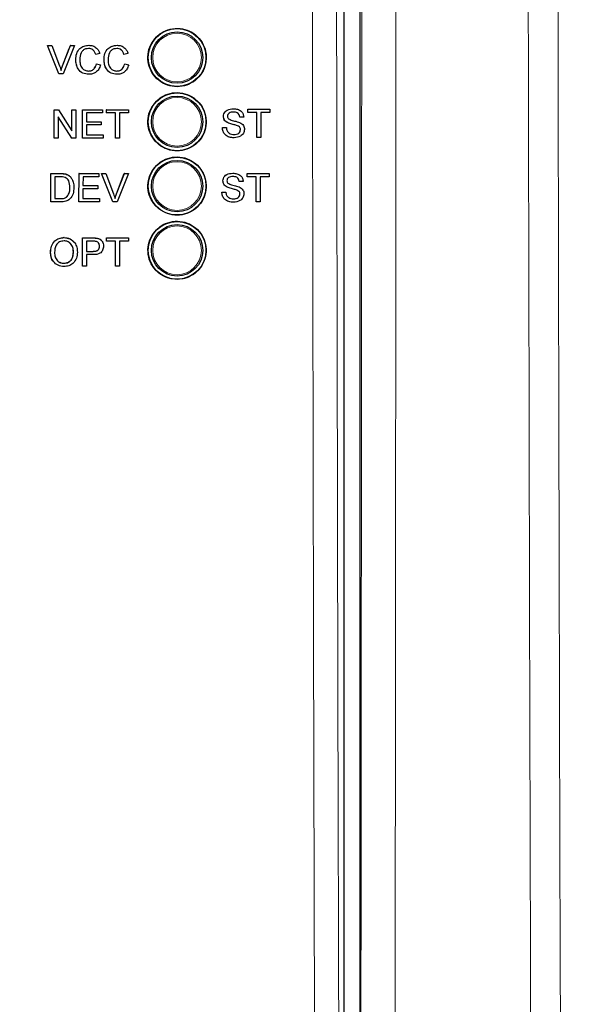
# Model space of a CAD drawing. Header units: millimetres. Extents: x 5 to 418, y 2 to 292.
# Tile 19 of 74: x 117 to 124, y 155 to 168. Entities that reach past the tile are written whole.
import ezdxf

# ---------------------------------------------------------------- set-up
doc = ezdxf.new("R2010")
doc.units = ezdxf.units.MM
doc.layers.add('SLD-0', color=7, linetype='Continuous')
doc.styles.add('SLDTEXTSTYLE0', font='TXT', dxfattribs={"width": 0.605})
doc.dimstyles.new('SLDDIMSTYLE2', dxfattribs={"dimtxt": 3.5, "dimasz": 3.302, "dimexe": 0, "dimexo": 0.0625, "dimgap": 0.875, "dimtad": 1, "dimdec": 1, "dimlfac": 6, "dimrnd": 1e-09, "dimzin": 12, "dimdsep": 46, "dimtxsty": 'SLDTEXTSTYLE0', "dimsah": 1, "dimcen": 0.09, "dimadec": 0, "dimazin": 3, "dimtfac": 1, "dimtofl": 0, "dimtmove": 0, "dimatfit": 3, "dimfxl": 1, "dimfrac": 2, "dimtolj": 1, "dimtzin": 12, "dimarcsym": 0})

# ---------------------------------------------------------------- blocks, each defined once
blk = doc.blocks.new('_D_8')
at = {"layer": 'SLD-0', "color": 7}
for p, q in [((128.84, 248.16), (145.317, 248.16)), ((144.317, 94.273), (144.317, 248.16)), ((115.48, 94.273), (145.317, 94.273))]:
    blk.add_line(p, q, dxfattribs=at)
for centre, start, end in [((141.631, 171.86), 63.4349, 116.5651), ((141.631, 170.572), 243.4349, 296.5651)]:
    blk.add_arc(centre, 6.006, start, end, dxfattribs=at)
for points in [[(144.317, 248.16), (143.809, 244.858), (144.825, 244.858)], [(144.317, 94.273), (144.825, 97.575), (143.809, 97.575)]]:
    blk.add_solid(points, dxfattribs=at)
at = {"layer": 'SLD-0', "color": 7, "insert": (139.805, 165.201), "char_height": 3.5, "attachment_point": 1, "rotation": 90, "style": 'SLDTEXTSTYLE0'}
blk.add_mtext('923,3', dxfattribs=at)

msp = doc.modelspace()

# ---------------------------------------------------------------- linework, layer by layer
at = {"color": 7, "linetype": 'Continuous', "lineweight": 25}
for p, q in [((121.133, 182.303), (121.133, 147.5832)), ((120.9315, 147.7176), (120.9315, 170.3239)), ((117.0863, 167.7053), (117.0859, 167.7053)), ((117.2336, 167.3386), (117.0859, 167.7053)), ((117.234, 167.3386), (117.0863, 167.7053)), ((117.0863, 167.7053), (117.1423, 167.7053)), ((117.1423, 167.7053), (117.2419, 167.4425)), ((117.2816, 167.4425), (117.3681, 167.6702)), ((117.2819, 167.4425), (117.3818, 167.7053)), ((117.4378, 167.7053), (117.29, 167.3386)), ((117.3818, 167.7053), (117.3815, 167.7053)), ((117.3818, 167.7053), (117.4378, 167.7053)), ((117.621, 167.71), (117.6208, 167.71)), ((117.9873, 167.71), (117.9871, 167.71)), ((117.4522, 167.5247), (117.4519, 167.5247)), ((117.7105, 167.5923), (117.7102, 167.5923)), ((117.7622, 167.6034), (117.7105, 167.5923)), ((117.8186, 167.5247), (117.8182, 167.5247)), ((118.0769, 167.5923), (118.0765, 167.5923)), ((118.1285, 167.6034), (118.0769, 167.5923)), ((117.7199, 167.4681), (117.7196, 167.4681)), ((117.7199, 167.4681), (117.7716, 167.456)), ((118.0863, 167.4681), (118.0859, 167.4681)), ((118.0863, 167.4681), (118.1379, 167.456)), ((117.234, 167.3386), (117.2336, 167.3386)), ((117.29, 167.3386), (117.234, 167.3386)), ((117.6221, 167.3339), (117.6217, 167.3339)), ((117.9884, 167.3339), (117.988, 167.3339)), ((117.1721, 166.8746), (117.1718, 166.8746)), ((117.1721, 166.5079), (117.1721, 166.8746)), ((117.1721, 166.8746), (117.2267, 166.8746)), ((117.2267, 166.8746), (117.4022, 166.601)), ((117.4022, 166.8746), (117.402, 166.8746)), ((117.4022, 166.601), (117.4022, 166.8746)), ((117.4022, 166.8746), (117.4538, 166.8746)), ((117.4538, 166.8746), (117.4538, 166.5079)), ((117.5384, 166.8746), (117.5382, 166.8746)), ((117.5384, 166.5079), (117.5384, 166.8746)), ((117.5384, 166.8746), (117.7966, 166.8746)), ((117.7966, 166.8746), (117.7966, 166.8323)), ((117.8483, 166.8746), (117.8482, 166.8746)), ((117.8483, 166.8323), (117.8483, 166.8746)), ((117.8483, 166.8746), (118.1348, 166.8746)), ((118.1348, 166.8746), (118.1348, 166.8323)), ((119.4933, 166.887), (119.4932, 166.887)), ((119.6808, 166.8823), (119.6806, 166.8823)), ((119.6808, 166.84), (119.6808, 166.8823)), ((119.6808, 166.8823), (119.9673, 166.8823)), ((119.9673, 166.8823), (119.9673, 166.84)), ((117.3993, 166.5079), (117.2237, 166.7815)), ((117.2237, 166.7815), (117.2237, 166.5079)), ((117.7966, 166.8323), (117.59, 166.8323)), ((117.59, 166.8323), (117.59, 166.7194)), ((117.8483, 166.8323), (117.8482, 166.8323)), ((117.9657, 166.8323), (117.8483, 166.8323)), ((117.9657, 166.5079), (117.9657, 166.8323)), ((118.1348, 166.8323), (118.0174, 166.8323)), ((118.0174, 166.8323), (118.0174, 166.5079)), ((119.3661, 166.7866), (119.3659, 166.7866)), ((119.5775, 166.7788), (119.5772, 166.7788)), ((119.6291, 166.7788), (119.5775, 166.7788)), ((119.6808, 166.84), (119.6806, 166.84)), ((119.7982, 166.84), (119.6808, 166.84)), ((119.7979, 166.5156), (119.7979, 166.8102)), ((119.7982, 166.5156), (119.7982, 166.84)), ((119.9673, 166.84), (119.8499, 166.84)), ((119.8499, 166.84), (119.8499, 166.5156)), ((117.59, 166.7194), (117.7826, 166.7194)), ((117.7826, 166.6771), (117.59, 166.6771)), ((117.59, 166.6771), (117.59, 166.5502)), ((117.7826, 166.7194), (117.7826, 166.6771)), ((119.352, 166.6425), (119.3517, 166.6425)), ((119.352, 166.6425), (119.4037, 166.6425)), ((119.4202, 166.7073), (119.4199, 166.7073)), ((119.5478, 166.6667), (119.5475, 166.6667)), ((119.5869, 166.6172), (119.5865, 166.6172)), ((117.1713, 166.5079), (117.1713, 166.5084)), ((117.1721, 166.5079), (117.1713, 166.5079)), ((117.2237, 166.5079), (117.1721, 166.5079)), ((117.3993, 166.5079), (117.3986, 166.5079)), ((117.4538, 166.5079), (117.3993, 166.5079)), ((117.5384, 166.5079), (117.5377, 166.5079)), ((117.806, 166.5079), (117.5384, 166.5079)), ((117.59, 166.5502), (117.806, 166.5502)), ((117.806, 166.5502), (117.806, 166.5079)), ((117.9657, 166.5079), (117.9651, 166.5079)), ((118.0174, 166.5079), (117.9657, 166.5079)), ((119.5055, 166.5109), (119.5051, 166.5109)), ((119.7982, 166.5156), (119.7979, 166.5156)), ((119.8499, 166.5156), (119.7982, 166.5156)), ((117.1274, 165.6802), (117.128, 166.0466)), ((117.128, 166.0466), (117.1275, 166.0471)), ((117.128, 166.0466), (117.2533, 166.0466)), ((117.1796, 166.0043), (117.1792, 165.7224)), ((117.2539, 166.0043), (117.1796, 166.0043)), ((117.318, 166.0413), (117.3175, 166.0418)), ((117.3713, 166.0151), (117.3708, 166.0156)), ((117.3782, 166.0088), (117.3776, 166.0094)), ((117.4944, 166.0465), (117.4939, 166.047)), ((117.4939, 165.6801), (117.4944, 166.0465)), ((117.4944, 166.0465), (117.7528, 166.0464)), ((117.546, 166.0042), (117.5459, 165.8915)), ((117.7527, 166.0042), (117.546, 166.0042)), ((117.7528, 166.0464), (117.7522, 166.047)), ((117.7528, 166.0464), (117.7527, 166.0042)), ((117.7861, 166.0464), (117.7855, 166.047)), ((117.9333, 165.6799), (117.7861, 166.0464)), ((117.7861, 166.0464), (117.8421, 166.0464)), ((117.8421, 166.0464), (117.8415, 166.047)), ((117.8421, 166.0464), (117.9413, 165.7837)), ((117.9807, 165.7843), (118.0811, 166.0469)), ((117.9813, 165.7837), (118.0817, 166.0463)), ((118.1377, 166.0463), (117.9893, 165.6799)), ((118.0817, 166.0463), (118.0811, 166.0469)), ((118.0811, 166.0469), (118.1371, 166.0469)), ((118.0817, 166.0463), (118.1377, 166.0463)), ((118.1377, 166.0463), (118.1371, 166.0469)), ((119.4863, 166.0514), (119.4863, 166.0514)), ((119.6739, 166.0044), (119.6736, 166.0044)), ((119.6739, 166.0467), (119.6737, 166.0467)), ((119.6739, 166.0044), (119.6739, 166.0467)), ((119.6739, 166.0467), (119.9604, 166.0467)), ((119.7913, 166.0044), (119.6739, 166.0044)), ((119.7909, 165.6801), (119.7909, 165.9752)), ((119.7913, 165.6801), (119.7913, 166.0044)), ((119.9604, 166.0044), (119.843, 166.0044)), ((119.843, 166.0044), (119.843, 165.6801)), ((119.9604, 166.0467), (119.9604, 166.0044)), ((117.3767, 165.8661), (117.3762, 165.8666)), ((117.5458, 165.8492), (117.5456, 165.7223)), ((117.7384, 165.8491), (117.5458, 165.8492)), ((117.5459, 165.8915), (117.7385, 165.8914)), ((117.7385, 165.8914), (117.7379, 165.8919)), ((117.7385, 165.8914), (117.7384, 165.8491)), ((119.3592, 165.951), (119.359, 165.951)), ((119.4132, 165.8718), (119.413, 165.8718)), ((119.5705, 165.9433), (119.5703, 165.9433)), ((119.6222, 165.9433), (119.5705, 165.9433)), ((117.1792, 165.7224), (117.2547, 165.7224)), ((117.3413, 165.7483), (117.3408, 165.7488)), ((117.5456, 165.7223), (117.7617, 165.7223)), ((117.7617, 165.7223), (117.7612, 165.7228)), ((117.7617, 165.7223), (117.7616, 165.68)), ((117.9813, 165.7837), (117.9807, 165.7843)), ((119.3451, 165.807), (119.3447, 165.807)), ((119.3451, 165.807), (119.3967, 165.807)), ((119.5409, 165.8312), (119.5405, 165.8312)), ((119.5799, 165.7817), (119.5796, 165.7817)), ((117.1274, 165.6802), (117.127, 165.6806)), ((117.2587, 165.6801), (117.1274, 165.6802)), ((117.4939, 165.6801), (117.4934, 165.6806)), ((117.7616, 165.68), (117.4939, 165.6801)), ((117.9333, 165.6799), (117.9327, 165.6805)), ((117.9893, 165.6799), (117.9333, 165.6799)), ((119.4985, 165.6754), (119.4982, 165.6754)), ((119.7913, 165.6801), (119.7909, 165.6801)), ((119.843, 165.6801), (119.7913, 165.6801)), ((117.3001, 165.2164), (117.2994, 165.2171)), ((117.5384, 165.0388), (117.5387, 165.2124)), ((117.5394, 165.2117), (117.5387, 165.2124)), ((117.5387, 165.2124), (117.6733, 165.2124)), ((117.5388, 164.8453), (117.5394, 165.2117)), ((117.5394, 165.2117), (117.674, 165.2117)), ((117.7283, 165.2083), (117.7276, 165.2089)), ((117.8486, 165.1759), (117.8487, 165.2124)), ((117.8494, 165.2117), (117.8487, 165.2124)), ((117.8487, 165.2124), (118.1352, 165.2124)), ((117.8493, 165.1695), (117.8494, 165.2117)), ((117.8494, 165.2117), (118.1359, 165.2117)), ((118.1359, 165.2117), (118.1352, 165.2124)), ((118.1359, 165.2117), (118.1358, 165.1695)), ((117.591, 165.1695), (117.5908, 165.0379)), ((117.6785, 165.1695), (117.591, 165.1695)), ((117.76, 165.1049), (117.7593, 165.1056)), ((117.7795, 165.1855), (117.7787, 165.1863)), ((117.8493, 165.1695), (117.8486, 165.1701)), ((117.9668, 165.1695), (117.8493, 165.1695)), ((117.9662, 164.8453), (117.9668, 165.1695)), ((118.0184, 165.1695), (118.0179, 164.8453)), ((118.1358, 165.1695), (118.0184, 165.1695)), ((117.1258, 165.0237), (117.1251, 165.0243)), ((117.4217, 165.0283), (117.421, 165.0289)), ((117.5907, 164.9956), (117.5905, 164.8453)), ((117.6805, 164.9956), (117.5907, 164.9956)), ((117.5908, 165.0379), (117.6792, 165.0379)), ((117.2992, 164.8829), (117.2984, 164.8835)), ((117.5388, 164.8453), (117.5382, 164.8459)), ((117.5905, 164.8453), (117.5388, 164.8453)), ((117.9662, 164.8453), (117.9656, 164.8459)), ((118.0179, 164.8453), (117.9662, 164.8453))]:
    msp.add_line(p, q, dxfattribs=at)
at = {"color": 7, "linetype": 'Continuous', "lineweight": 18}
for p, q in [((117.2819, 167.4425), (117.2816, 167.4425)), ((117.2533, 166.0466), (117.2528, 166.0471)), ((117.2547, 165.7224), (117.2542, 165.7229)), ((117.674, 165.2117), (117.6733, 165.2124)), ((117.6792, 165.0379), (117.6785, 165.0385))]:
    msp.add_line(p, q, dxfattribs=at)
at = {"color": 7, "linetype": 'Continuous', "lineweight": 25}
for centre, radius in [((118.7648, 167.5514), 0.375), ((118.7648, 167.5514), 0.3333), ((118.7648, 166.7181), 0.375), ((118.7648, 166.7181), 0.3333), ((118.7648, 165.8848), 0.375), ((118.7648, 165.8848), 0.3333), ((118.7648, 165.0514), 0.375), ((118.7648, 165.0514), 0.3333)]:
    msp.add_circle(centre, radius, dxfattribs=at)
at = {"color": 7, "linetype": 'Continuous', "lineweight": 18}
for centre in [(118.7648, 167.5514), (118.7648, 166.7181), (118.7648, 165.8848), (118.7648, 165.0514)]:
    msp.add_circle(centre, 0.3158, dxfattribs=at)
for points, knots in [([(120.5696, 147.7438), (120.5688, 147.9655), (120.5649, 149.0741), (120.5494, 153.7316), (120.5312, 160.3837), (120.5217, 166.1525), (120.5181, 168.3671)], [0, 0, 0, 0, 0.0322876, 0.1614382, 0.6780666, 1, 1, 1, 1]), ([(120.8316, 168.3762), (120.8375, 164.9395), (120.8492, 158.0645), (120.8717, 151.1994), (120.8829, 147.7662)], [0, 0, 0, 0, 0.4998997, 1, 1, 1, 1]), ([(121.1392, 147.577), (121.1393, 147.6486), (121.1414, 149.381), (121.1454, 152.7756), (121.1505, 157.8601), (121.1548, 163.0448), (121.157, 166.568), (121.158, 168.3297)], [0, 0, 0, 0, 0.0103671, 0.2507247, 0.4911046, 0.7455391, 1, 1, 1, 1]), ([(121.6016, 168.3164), (121.5992, 164.7905), (121.5946, 157.862), (121.5864, 150.9443), (121.5824, 147.547)], [0, 0, 0, 0, 0.5088958, 1, 1, 1, 1]), ([(123.4389, 133.0419), (123.4298, 134.8243), (123.4037, 139.9237), (123.3686, 148.3543), (123.336, 158.3342), (123.3229, 164.9955), (123.3163, 168.3261)], [0, 0, 0, 0, 0.15190579, 0.43460374, 0.71730167, 1, 1, 1, 1]), ([(123.7012, 168.3394), (123.7078, 165.0115), (123.7209, 158.3555), (123.7536, 148.3836), (123.7887, 139.9598), (123.8148, 134.8644), (123.8239, 133.0834)], [0, 0, 0, 0, 0.2826981, 0.5653962, 0.8480943, 1, 1, 1, 1])]:
    msp.add_open_spline(points, degree=3, knots=knots, dxfattribs=at)
at = {"color": 7, "linetype": 'Continuous', "lineweight": 25}
for points, knots in [([(118.4974, 167.8196), (118.4703, 167.7866), (118.416, 167.7207), (118.3818, 167.5948), (118.3885, 167.4662), (118.438, 167.3465), (118.5242, 167.2501), (118.6377, 167.1875), (118.7656, 167.166), (118.8933, 167.1882), (119.0064, 167.2513), (119.0921, 167.3483), (119.1409, 167.4681), (119.1473, 167.5972), (119.1108, 167.7212), (119.0351, 167.8262), (118.929, 167.9004), (118.804, 167.9352), (118.675, 167.9263), (118.5694, 167.8828), (118.5174, 167.8371), (118.4974, 167.8196)], [0, 0, 0, 0, 0.05357234, 0.10714435, 0.16073132, 0.21437851, 0.26810242, 0.32188804, 0.37569496, 0.42947316, 0.48318329, 0.53681411, 0.59038907, 0.64395781, 0.69757461, 0.75127306, 0.80504947, 0.85886379, 0.91265868, 0.96638685, 1, 1, 1, 1]), ([(117.4519, 167.5247), (117.4539, 167.5511), (117.4578, 167.6039), (117.4986, 167.6687), (117.5585, 167.7043), (117.5999, 167.7081), (117.6207, 167.71)], [0, 0, 0, 0, 0.28049248, 0.55956971, 0.77961533, 1, 1, 1, 1]), ([(117.4522, 167.5247), (117.4542, 167.5511), (117.4582, 167.6039), (117.499, 167.6687), (117.5589, 167.7043), (117.6003, 167.7081), (117.621, 167.71)], [0, 0, 0, 0, 0.2804925, 0.5595697, 0.7796153, 1, 1, 1, 1]), ([(117.6185, 167.6677), (117.6056, 167.6668), (117.5797, 167.665), (117.5451, 167.6453), (117.5096, 167.6003), (117.5063, 167.556), (117.5039, 167.5249)], [0, 0, 0, 0, 0.1872234, 0.3739058, 0.5607363, 1, 1, 1, 1]), ([(117.7102, 167.5923), (117.7061, 167.6038), (117.6981, 167.6265), (117.6754, 167.6526), (117.6466, 167.666), (117.6277, 167.6671), (117.6182, 167.6677)], [0, 0, 0, 0, 0.2805533, 0.5597389, 0.7796538, 1, 1, 1, 1]), ([(117.7105, 167.5923), (117.7065, 167.6038), (117.6984, 167.6265), (117.6757, 167.6526), (117.647, 167.666), (117.628, 167.6671), (117.6185, 167.6677)], [0, 0, 0, 0, 0.2805533, 0.5597389, 0.7796538, 1, 1, 1, 1]), ([(117.621, 167.71), (117.639, 167.7087), (117.6748, 167.7061), (117.7188, 167.6795), (117.7482, 167.6434), (117.7575, 167.6167), (117.7622, 167.6034)], [0, 0, 0, 0, 0.2800806, 0.5594487, 0.7795488, 1, 1, 1, 1]), ([(117.8182, 167.5247), (117.8202, 167.5511), (117.8241, 167.6039), (117.8649, 167.6687), (117.9249, 167.7043), (117.9663, 167.7081), (117.987, 167.71)], [0, 0, 0, 0, 0.28049248, 0.55956971, 0.77961533, 1, 1, 1, 1]), ([(117.8186, 167.5247), (117.8205, 167.5511), (117.8245, 167.6039), (117.8653, 167.6687), (117.9252, 167.7043), (117.9666, 167.7081), (117.9873, 167.71)], [0, 0, 0, 0, 0.2804925, 0.5595697, 0.7796153, 1, 1, 1, 1]), ([(117.9849, 167.6677), (117.9719, 167.6668), (117.946, 167.665), (117.9115, 167.6453), (117.8759, 167.6003), (117.8726, 167.556), (117.8702, 167.5249)], [0, 0, 0, 0, 0.1872234, 0.3739058, 0.5607363, 1, 1, 1, 1]), ([(118.0765, 167.5923), (118.0725, 167.6038), (118.0644, 167.6265), (118.0417, 167.6526), (118.013, 167.666), (117.994, 167.6671), (117.9845, 167.6677)], [0, 0, 0, 0, 0.2805533, 0.5597389, 0.7796538, 1, 1, 1, 1]), ([(118.0769, 167.5923), (118.0728, 167.6038), (118.0648, 167.6265), (118.042, 167.6526), (118.0133, 167.666), (117.9943, 167.6671), (117.9849, 167.6677)], [0, 0, 0, 0, 0.2805533, 0.5597389, 0.7796538, 1, 1, 1, 1]), ([(117.9873, 167.71), (118.0053, 167.7087), (118.0411, 167.7061), (118.0851, 167.6795), (118.1145, 167.6434), (118.1239, 167.6167), (118.1285, 167.6034)], [0, 0, 0, 0, 0.2800806, 0.5594487, 0.7795488, 1, 1, 1, 1]), ([(117.6217, 167.3339), (117.5942, 167.336), (117.5395, 167.34), (117.4817, 167.3957), (117.4564, 167.461), (117.4534, 167.5035), (117.4519, 167.5247)], [0, 0, 0, 0, 0.27995506, 0.55808759, 0.77891157, 1, 1, 1, 1]), ([(117.6221, 167.3339), (117.5946, 167.336), (117.5399, 167.34), (117.482, 167.3957), (117.4568, 167.461), (117.4537, 167.5035), (117.4522, 167.5247)], [0, 0, 0, 0, 0.2799551, 0.5580876, 0.7789116, 1, 1, 1, 1]), ([(117.5039, 167.5249), (117.5049, 167.5052), (117.507, 167.466), (117.5283, 167.4133), (117.5708, 167.3816), (117.6017, 167.3781), (117.6172, 167.3762)], [0, 0, 0, 0, 0.281245, 0.5607156, 0.780138, 1, 1, 1, 1]), ([(117.988, 167.3339), (117.9606, 167.336), (117.9058, 167.34), (117.848, 167.3957), (117.8227, 167.461), (117.8197, 167.5035), (117.8182, 167.5247)], [0, 0, 0, 0, 0.2799551, 0.5580876, 0.7789116, 1, 1, 1, 1]), ([(117.9884, 167.3339), (117.9609, 167.336), (117.9062, 167.34), (117.8483, 167.3957), (117.8231, 167.461), (117.8201, 167.5035), (117.8186, 167.5247)], [0, 0, 0, 0, 0.2799551, 0.5580876, 0.7789116, 1, 1, 1, 1]), ([(117.8702, 167.5249), (117.8713, 167.5052), (117.8733, 167.466), (117.8946, 167.4133), (117.9371, 167.3816), (117.9681, 167.3781), (117.9835, 167.3762)], [0, 0, 0, 0, 0.28124501, 0.56071564, 0.78013802, 1, 1, 1, 1]), ([(117.2419, 167.4425), (117.246, 167.4316), (117.2533, 167.412), (117.2594, 167.3921), (117.262, 167.3833)], [0, 0, 0, 0, 0.55999824, 1, 1, 1, 1]), ([(117.2617, 167.3833), (117.2651, 167.3945), (117.2711, 167.4144), (117.2784, 167.4339), (117.2816, 167.4425)], [0, 0, 0, 0, 0.5599723, 1, 1, 1, 1]), ([(117.262, 167.3833), (117.2654, 167.3945), (117.2715, 167.4144), (117.2787, 167.4339), (117.2819, 167.4425)], [0, 0, 0, 0, 0.5599723, 1, 1, 1, 1]), ([(117.6168, 167.3762), (117.6309, 167.3776), (117.6591, 167.3803), (117.7019, 167.4115), (117.7129, 167.4466), (117.7196, 167.4681)], [0, 0, 0, 0, 0.2807112, 0.5609046, 1, 1, 1, 1]), ([(117.6172, 167.3762), (117.6313, 167.3776), (117.6594, 167.3803), (117.7023, 167.4115), (117.7132, 167.4466), (117.7199, 167.4681)], [0, 0, 0, 0, 0.2807112, 0.5609046, 1, 1, 1, 1]), ([(117.7716, 167.456), (117.7655, 167.4372), (117.7534, 167.3998), (117.7147, 167.3588), (117.6683, 167.337), (117.6375, 167.335), (117.6221, 167.3339)], [0, 0, 0, 0, 0.2802563, 0.5595462, 0.7795894, 1, 1, 1, 1]), ([(117.9832, 167.3762), (117.9972, 167.3776), (118.0254, 167.3803), (118.0682, 167.4115), (118.0792, 167.4466), (118.0859, 167.4681)], [0, 0, 0, 0, 0.2807112, 0.5609046, 1, 1, 1, 1]), ([(117.9835, 167.3762), (117.9976, 167.3776), (118.0257, 167.3803), (118.0686, 167.4115), (118.0796, 167.4466), (118.0863, 167.4681)], [0, 0, 0, 0, 0.2807112, 0.5609046, 1, 1, 1, 1]), ([(118.1379, 167.456), (118.1319, 167.4372), (118.1197, 167.3998), (118.0811, 167.3588), (118.0347, 167.337), (118.0038, 167.335), (117.9884, 167.3339)], [0, 0, 0, 0, 0.2802563, 0.5595462, 0.7795894, 1, 1, 1, 1]), ([(118.4975, 166.9857), (118.4704, 166.9528), (118.4163, 166.8869), (118.3822, 166.7611), (118.389, 166.6327), (118.4386, 166.5132), (118.5248, 166.4169), (118.6382, 166.3544), (118.7659, 166.3331), (118.8935, 166.3554), (119.0064, 166.4186), (119.0919, 166.5155), (119.1405, 166.6352), (119.1469, 166.7642), (119.1102, 166.888), (119.0346, 166.9928), (118.9285, 167.0668), (118.8036, 167.1015), (118.6747, 167.0925), (118.5693, 167.0489), (118.5175, 167.0033), (118.4975, 166.9857)], [0, 0, 0, 0, 0.0535691, 0.1071378, 0.1607248, 0.2143765, 0.2681074, 0.3218995, 0.3757097, 0.4294864, 0.4831909, 0.5368144, 0.5903835, 0.6439506, 0.6975706, 0.7512757, 0.8050594, 0.8588783, 0.912673, 0.9663964, 1, 1, 1, 1]), ([(119.3658, 166.7866), (119.367, 166.7979), (119.3695, 166.8205), (119.3877, 166.8501), (119.4274, 166.8807), (119.4659, 166.8844), (119.493, 166.887)], [0, 0, 0, 0, 0.1870287, 0.3741238, 0.5611402, 1, 1, 1, 1]), ([(119.3661, 166.7866), (119.3673, 166.7979), (119.3698, 166.8205), (119.3881, 166.8501), (119.4277, 166.8807), (119.4663, 166.8844), (119.4933, 166.887)], [0, 0, 0, 0, 0.1870287, 0.3741238, 0.5611402, 1, 1, 1, 1]), ([(119.4933, 166.887), (119.5115, 166.8858), (119.5477, 166.8835), (119.5946, 166.8605), (119.6232, 166.8215), (119.6272, 166.7931), (119.6291, 166.7788)], [0, 0, 0, 0, 0.2807972, 0.5601508, 0.7798767, 1, 1, 1, 1]), ([(119.4199, 166.7073), (119.4116, 166.712), (119.3952, 166.7213), (119.3716, 166.7471), (119.368, 166.7716), (119.3658, 166.7866)], [0, 0, 0, 0, 0.2814452, 0.5622732, 1, 1, 1, 1]), ([(119.4202, 166.7073), (119.412, 166.712), (119.3955, 166.7213), (119.372, 166.7471), (119.3683, 166.7716), (119.3661, 166.7866)], [0, 0, 0, 0, 0.2814452, 0.5622732, 1, 1, 1, 1]), ([(119.4954, 166.8447), (119.4854, 166.8443), (119.4655, 166.8436), (119.439, 166.8333), (119.421, 166.8135), (119.4189, 166.7978), (119.4178, 166.7899)], [0, 0, 0, 0, 0.2812903, 0.5608202, 0.7806803, 1, 1, 1, 1]), ([(119.4178, 166.7899), (119.4184, 166.7831), (119.4195, 166.7709), (119.4274, 166.7616), (119.4309, 166.7575)], [0, 0, 0, 0, 0.5596169, 1, 1, 1, 1]), ([(119.4309, 166.7575), (119.4464, 166.7498), (119.472, 166.737), (119.5109, 166.7286), (119.5434, 166.7201), (119.5645, 166.7122), (119.575, 166.7083)], [0, 0, 0, 0, 0.3384083, 0.5589741, 0.7795351, 1, 1, 1, 1]), ([(119.5771, 166.7788), (119.5752, 166.7898), (119.5712, 166.8117), (119.5417, 166.8416), (119.5127, 166.8435), (119.495, 166.8447)], [0, 0, 0, 0, 0.28109672, 0.56028736, 1, 1, 1, 1]), ([(119.5775, 166.7788), (119.5755, 166.7898), (119.5716, 166.8117), (119.542, 166.8416), (119.5131, 166.8435), (119.4954, 166.8447)], [0, 0, 0, 0, 0.28109672, 0.56028736, 1, 1, 1, 1]), ([(119.5051, 166.5109), (119.4838, 166.512), (119.4412, 166.5142), (119.3876, 166.5448), (119.3574, 166.5924), (119.3536, 166.6258), (119.3517, 166.6425)], [0, 0, 0, 0, 0.2808135, 0.5595629, 0.7796198, 1, 1, 1, 1]), ([(119.5055, 166.5109), (119.4841, 166.512), (119.4416, 166.5142), (119.388, 166.5448), (119.3578, 166.5924), (119.3539, 166.6258), (119.352, 166.6425)], [0, 0, 0, 0, 0.2808135, 0.5595629, 0.7796198, 1, 1, 1, 1]), ([(119.4037, 166.6425), (119.4058, 166.6285), (119.4099, 166.6007), (119.4371, 166.5702), (119.4703, 166.5555), (119.4922, 166.554), (119.5032, 166.5532)], [0, 0, 0, 0, 0.280632, 0.5586744, 0.7791973, 1, 1, 1, 1]), ([(119.5475, 166.6667), (119.533, 166.6713), (119.5092, 166.679), (119.4754, 166.6875), (119.447, 166.6957), (119.4289, 166.7034), (119.4199, 166.7073)], [0, 0, 0, 0, 0.3399393, 0.5600249, 0.7800825, 1, 1, 1, 1]), ([(119.5478, 166.6667), (119.5334, 166.6713), (119.5095, 166.679), (119.4757, 166.6875), (119.4473, 166.6957), (119.4292, 166.7034), (119.4202, 166.7073)], [0, 0, 0, 0, 0.33993933, 0.56002492, 0.78008245, 1, 1, 1, 1]), ([(119.5029, 166.5532), (119.5139, 166.5539), (119.5358, 166.5553), (119.5641, 166.5688), (119.5828, 166.5913), (119.5853, 166.6086), (119.5865, 166.6172)], [0, 0, 0, 0, 0.2809172, 0.5608127, 0.7805018, 1, 1, 1, 1]), ([(119.5032, 166.5532), (119.5142, 166.5539), (119.5361, 166.5553), (119.5645, 166.5688), (119.5831, 166.5913), (119.5856, 166.6086), (119.5869, 166.6172)], [0, 0, 0, 0, 0.2809172, 0.5608127, 0.7805018, 1, 1, 1, 1]), ([(119.6385, 166.6197), (119.6356, 166.6018), (119.6297, 166.5661), (119.5801, 166.5195), (119.5338, 166.5142), (119.5055, 166.5109)], [0, 0, 0, 0, 0.2799417, 0.5600797, 1, 1, 1, 1]), ([(119.5865, 166.6172), (119.5859, 166.6235), (119.5848, 166.6362), (119.5713, 166.6554), (119.5565, 166.6624), (119.5475, 166.6667)], [0, 0, 0, 0, 0.2800885, 0.5599705, 1, 1, 1, 1]), ([(119.5869, 166.6172), (119.5863, 166.6235), (119.5851, 166.6362), (119.5717, 166.6554), (119.5569, 166.6624), (119.5478, 166.6667)], [0, 0, 0, 0, 0.2800885, 0.5599705, 1, 1, 1, 1]), ([(119.575, 166.7083), (119.5847, 166.7034), (119.6041, 166.6936), (119.6251, 166.6711), (119.6368, 166.6453), (119.638, 166.6282), (119.6385, 166.6197)], [0, 0, 0, 0, 0.2803713, 0.5599089, 0.7798589, 1, 1, 1, 1]), ([(118.4976, 166.1519), (118.4706, 166.119), (118.4166, 166.0531), (118.3826, 165.9275), (118.3895, 165.7992), (118.4391, 165.6799), (118.5253, 165.5837), (118.6386, 165.5215), (118.7662, 165.5003), (118.8936, 165.5226), (119.0063, 165.5858), (119.0917, 165.6827), (119.1401, 165.8023), (119.1464, 165.9311), (119.1097, 166.0547), (119.0341, 166.1594), (118.928, 166.2332), (118.8032, 166.2678), (118.6746, 166.2586), (118.5693, 166.215), (118.5175, 166.1694), (118.4976, 166.1519)], [0, 0, 0, 0, 0.053566, 0.1071314, 0.1607186, 0.214375, 0.2681131, 0.3219118, 0.3757251, 0.4295001, 0.4831988, 0.5368148, 0.5903782, 0.6439436, 0.697567, 0.7512791, 0.8050701, 0.8588935, 0.9126879, 0.9664063, 1, 1, 1, 1]), ([(117.2527, 166.0472), (117.2649, 166.0471), (117.2866, 166.047), (117.308, 166.0434), (117.3174, 166.0419)], [0, 0, 0, 0, 0.560174, 1, 1, 1, 1]), ([(117.2533, 166.0466), (117.2655, 166.0465), (117.2872, 166.0464), (117.3086, 166.0429), (117.318, 166.0413)], [0, 0, 0, 0, 0.560174, 1, 1, 1, 1]), ([(117.3144, 165.9967), (117.3033, 165.9995), (117.2834, 166.0043), (117.2629, 166.0043), (117.2539, 166.0043)], [0, 0, 0, 0, 0.5592546, 1, 1, 1, 1]), ([(117.3767, 165.8661), (117.3751, 165.8952), (117.3729, 165.9357), (117.3437, 165.9795), (117.3242, 165.991), (117.3144, 165.9967)], [0, 0, 0, 0, 0.5591497, 0.7800403, 1, 1, 1, 1]), ([(117.3174, 166.0419), (117.3283, 166.0388), (117.3477, 166.0332), (117.3637, 166.021), (117.3707, 166.0156)], [0, 0, 0, 0, 0.5598465, 1, 1, 1, 1]), ([(117.318, 166.0413), (117.3289, 166.0382), (117.3483, 166.0326), (117.3643, 166.0204), (117.3713, 166.0151)], [0, 0, 0, 0, 0.5598465, 1, 1, 1, 1]), ([(117.3761, 165.8667), (117.3741, 165.8953), (117.3713, 165.9351), (117.3497, 165.9726), (117.3393, 165.9796), (117.3383, 165.9803)], [0, 0, 0, 0, 0.6949859, 0.9695382, 1, 1, 1, 1]), ([(117.3713, 166.0151), (117.382, 166.0039), (117.4036, 165.9816), (117.4244, 165.9293), (117.4269, 165.8896), (117.4284, 165.8653)], [0, 0, 0, 0, 0.279769, 0.5599289, 1, 1, 1, 1]), ([(119.3588, 165.951), (119.36, 165.9623), (119.3625, 165.9849), (119.3808, 166.0146), (119.4204, 166.0451), (119.459, 166.0488), (119.486, 166.0514)], [0, 0, 0, 0, 0.1870287, 0.3741238, 0.5611402, 1, 1, 1, 1]), ([(119.3592, 165.951), (119.3604, 165.9623), (119.3628, 165.9849), (119.3811, 166.0146), (119.4208, 166.0451), (119.4593, 166.0488), (119.4863, 166.0514)], [0, 0, 0, 0, 0.1870287, 0.3741238, 0.5611402, 1, 1, 1, 1]), ([(119.4884, 166.0091), (119.4784, 166.0088), (119.4585, 166.0081), (119.4321, 165.9978), (119.414, 165.978), (119.4119, 165.9623), (119.4108, 165.9544)], [0, 0, 0, 0, 0.2812903, 0.5608202, 0.7806803, 1, 1, 1, 1]), ([(119.4863, 166.0514), (119.5045, 166.0503), (119.5407, 166.048), (119.5876, 166.025), (119.6163, 165.986), (119.6202, 165.9576), (119.6222, 165.9433)], [0, 0, 0, 0, 0.2807972, 0.5601508, 0.7798767, 1, 1, 1, 1]), ([(119.5702, 165.9433), (119.5682, 165.9543), (119.5643, 165.9761), (119.5347, 166.0061), (119.5058, 166.008), (119.4881, 166.0091)], [0, 0, 0, 0, 0.2810967, 0.5602874, 1, 1, 1, 1]), ([(119.5705, 165.9433), (119.5686, 165.9543), (119.5646, 165.9761), (119.5351, 166.0061), (119.5061, 166.008), (119.4884, 166.0091)], [0, 0, 0, 0, 0.2810967, 0.5602874, 1, 1, 1, 1]), ([(117.4284, 165.8653), (117.4265, 165.8385), (117.4227, 165.7852), (117.3853, 165.7163), (117.322, 165.6827), (117.2798, 165.681), (117.2587, 165.6801)], [0, 0, 0, 0, 0.28084, 0.5599517, 0.7790685, 1, 1, 1, 1]), ([(117.3407, 165.7489), (117.353, 165.7692), (117.375, 165.8056), (117.3758, 165.848), (117.3761, 165.8667)], [0, 0, 0, 0, 0.5574522, 1, 1, 1, 1]), ([(117.3413, 165.7483), (117.3536, 165.7686), (117.3756, 165.8051), (117.3764, 165.8474), (117.3767, 165.8661)], [0, 0, 0, 0, 0.5574522, 1, 1, 1, 1]), ([(119.4129, 165.8718), (119.4047, 165.8765), (119.3882, 165.8858), (119.3647, 165.9115), (119.361, 165.9361), (119.3588, 165.951)], [0, 0, 0, 0, 0.28144516, 0.56227323, 1, 1, 1, 1]), ([(119.4132, 165.8718), (119.405, 165.8765), (119.3886, 165.8858), (119.365, 165.9115), (119.3614, 165.9361), (119.3592, 165.951)], [0, 0, 0, 0, 0.28144516, 0.56227323, 1, 1, 1, 1]), ([(119.4108, 165.9544), (119.4115, 165.9476), (119.4126, 165.9354), (119.4205, 165.9261), (119.424, 165.922)], [0, 0, 0, 0, 0.5596169, 1, 1, 1, 1]), ([(119.5405, 165.8312), (119.5261, 165.8358), (119.5022, 165.8435), (119.4684, 165.852), (119.44, 165.8601), (119.422, 165.8679), (119.4129, 165.8718)], [0, 0, 0, 0, 0.3399393, 0.5600249, 0.7800825, 1, 1, 1, 1]), ([(119.5409, 165.8312), (119.5264, 165.8358), (119.5026, 165.8435), (119.4688, 165.852), (119.4404, 165.8601), (119.4223, 165.8679), (119.4132, 165.8718)], [0, 0, 0, 0, 0.3399393, 0.5600249, 0.7800825, 1, 1, 1, 1]), ([(119.424, 165.922), (119.4394, 165.9143), (119.465, 165.9015), (119.5039, 165.8931), (119.5365, 165.8845), (119.5575, 165.8767), (119.568, 165.8728)], [0, 0, 0, 0, 0.3384083, 0.5589741, 0.7795351, 1, 1, 1, 1]), ([(119.568, 165.8728), (119.5777, 165.8679), (119.5971, 165.8581), (119.6181, 165.8355), (119.6298, 165.8098), (119.631, 165.7927), (119.6316, 165.7842)], [0, 0, 0, 0, 0.2803713, 0.5599089, 0.7798589, 1, 1, 1, 1]), ([(117.2541, 165.723), (117.2719, 165.723), (117.3036, 165.723), (117.3294, 165.741), (117.3407, 165.7489)], [0, 0, 0, 0, 0.561861, 1, 1, 1, 1]), ([(117.2547, 165.7224), (117.2725, 165.7224), (117.3042, 165.7225), (117.33, 165.7404), (117.3413, 165.7483)], [0, 0, 0, 0, 0.561861, 1, 1, 1, 1]), ([(117.9413, 165.7837), (117.9454, 165.7728), (117.9527, 165.7533), (117.9587, 165.7333), (117.9614, 165.7246)], [0, 0, 0, 0, 0.5599982, 1, 1, 1, 1]), ([(117.9608, 165.7251), (117.9642, 165.7363), (117.9702, 165.7562), (117.9775, 165.7757), (117.9807, 165.7843)], [0, 0, 0, 0, 0.5599723, 1, 1, 1, 1]), ([(117.9614, 165.7246), (117.9648, 165.7357), (117.9708, 165.7556), (117.9781, 165.7751), (117.9813, 165.7837)], [0, 0, 0, 0, 0.5599723, 1, 1, 1, 1]), ([(119.4982, 165.6754), (119.4768, 165.6765), (119.4343, 165.6786), (119.3807, 165.7093), (119.3505, 165.7569), (119.3466, 165.7903), (119.3447, 165.807)], [0, 0, 0, 0, 0.2808135, 0.5595629, 0.7796198, 1, 1, 1, 1]), ([(119.4985, 165.6754), (119.4772, 165.6765), (119.4346, 165.6786), (119.381, 165.7093), (119.3508, 165.7569), (119.347, 165.7903), (119.3451, 165.807)], [0, 0, 0, 0, 0.2808135, 0.5595629, 0.7796198, 1, 1, 1, 1]), ([(119.3967, 165.807), (119.3988, 165.793), (119.403, 165.7652), (119.4301, 165.7347), (119.4634, 165.72), (119.4853, 165.7184), (119.4963, 165.7177)], [0, 0, 0, 0, 0.280632, 0.5586744, 0.7791973, 1, 1, 1, 1]), ([(119.4959, 165.7177), (119.5069, 165.7184), (119.5288, 165.7198), (119.5572, 165.7332), (119.5759, 165.7558), (119.5783, 165.773), (119.5796, 165.7817)], [0, 0, 0, 0, 0.2809172, 0.5608127, 0.7805018, 1, 1, 1, 1]), ([(119.4963, 165.7177), (119.5072, 165.7184), (119.5292, 165.7198), (119.5575, 165.7332), (119.5762, 165.7558), (119.5787, 165.773), (119.5799, 165.7817)], [0, 0, 0, 0, 0.28091717, 0.56081274, 0.7805018, 1, 1, 1, 1]), ([(119.6316, 165.7842), (119.6287, 165.7663), (119.6228, 165.7306), (119.5731, 165.684), (119.5268, 165.6786), (119.4985, 165.6754)], [0, 0, 0, 0, 0.2799417, 0.5600797, 1, 1, 1, 1]), ([(119.5796, 165.7817), (119.579, 165.788), (119.5778, 165.8006), (119.5644, 165.8199), (119.5496, 165.8269), (119.5405, 165.8312)], [0, 0, 0, 0, 0.2800885, 0.5599705, 1, 1, 1, 1]), ([(119.5799, 165.7817), (119.5793, 165.788), (119.5781, 165.8006), (119.5647, 165.8199), (119.5499, 165.8269), (119.5409, 165.8312)], [0, 0, 0, 0, 0.2800885, 0.5599705, 1, 1, 1, 1]), ([(118.4978, 165.318), (118.4708, 165.2851), (118.4169, 165.2194), (118.3831, 165.0939), (118.39, 164.9657), (118.4396, 164.8466), (118.5258, 164.7506), (118.639, 164.6885), (118.7665, 164.6674), (118.8937, 164.6898), (119.0062, 164.753), (119.0914, 164.8499), (119.1397, 164.9693), (119.1459, 165.0979), (119.1091, 165.2214), (119.0335, 165.3259), (118.9276, 165.3995), (118.8029, 165.434), (118.6744, 165.4248), (118.5693, 165.3812), (118.5177, 165.3356), (118.4978, 165.318)], [0, 0, 0, 0, 0.053563, 0.1071253, 0.1607129, 0.2143741, 0.2681195, 0.3219247, 0.375741, 0.4295142, 0.4832069, 0.5368154, 0.590373, 0.6439371, 0.697564, 0.7512832, 0.8050816, 0.8589094, 0.9127032, 0.9664164, 1, 1, 1, 1]), ([(117.1251, 165.0243), (117.127, 165.0518), (117.1307, 165.1067), (117.1735, 165.1733), (117.2347, 165.2118), (117.2779, 165.2153), (117.2994, 165.2171)], [0, 0, 0, 0, 0.2805704, 0.5595746, 0.7795608, 1, 1, 1, 1]), ([(117.1258, 165.0237), (117.1277, 165.0512), (117.1314, 165.106), (117.1743, 165.1726), (117.2355, 165.2112), (117.2786, 165.2147), (117.3001, 165.2164)], [0, 0, 0, 0, 0.2805704, 0.5595746, 0.7795608, 1, 1, 1, 1]), ([(117.2994, 165.2171), (117.3269, 165.2143), (117.3796, 165.209), (117.4161, 165.1708), (117.4335, 165.1525)], [0, 0, 0, 0, 0.52108185, 1, 1, 1, 1]), ([(117.3001, 165.2164), (117.3271, 165.2133), (117.381, 165.2069), (117.4402, 165.1551), (117.4692, 165.0913), (117.472, 165.0491), (117.4734, 165.0279)], [0, 0, 0, 0, 0.2795644, 0.5585841, 0.7790872, 1, 1, 1, 1]), ([(117.6733, 165.2124), (117.6835, 165.2123), (117.7017, 165.2123), (117.7197, 165.2099), (117.7276, 165.2089)], [0, 0, 0, 0, 0.5601005, 1, 1, 1, 1]), ([(117.674, 165.2117), (117.6842, 165.2117), (117.7024, 165.2116), (117.7204, 165.2093), (117.7283, 165.2083)], [0, 0, 0, 0, 0.5601005, 1, 1, 1, 1]), ([(117.7276, 165.2089), (117.7414, 165.2063), (117.7607, 165.2027), (117.7734, 165.1886), (117.777, 165.1845)], [0, 0, 0, 0, 0.7160888, 1, 1, 1, 1]), ([(117.7283, 165.2083), (117.7416, 165.205), (117.7681, 165.1986), (117.7953, 165.1704), (117.8094, 165.1383), (117.8109, 165.117), (117.8117, 165.1064)], [0, 0, 0, 0, 0.28001296, 0.55891045, 0.77939555, 1, 1, 1, 1]), ([(117.3004, 165.1742), (117.2798, 165.1714), (117.2387, 165.1659), (117.1822, 165.1105), (117.1793, 165.0563), (117.1775, 165.0231)], [0, 0, 0, 0, 0.28012773, 0.55965286, 1, 1, 1, 1]), ([(117.4217, 165.0283), (117.4205, 165.0483), (117.4181, 165.0882), (117.3907, 165.1387), (117.3474, 165.1692), (117.3161, 165.1725), (117.3004, 165.1742)], [0, 0, 0, 0, 0.2807967, 0.5600682, 0.779984, 1, 1, 1, 1]), ([(117.421, 165.0289), (117.4197, 165.0488), (117.4171, 165.0883), (117.3921, 165.1384), (117.3636, 165.1548), (117.3524, 165.1613)], [0, 0, 0, 0, 0.3792008, 0.756342, 1, 1, 1, 1]), ([(117.7207, 165.1662), (117.7129, 165.1674), (117.6989, 165.1695), (117.6847, 165.1695), (117.6785, 165.1695)], [0, 0, 0, 0, 0.5595849, 1, 1, 1, 1]), ([(117.6785, 165.0386), (117.6897, 165.039), (117.712, 165.0397), (117.7421, 165.053), (117.7574, 165.0791), (117.7587, 165.0967), (117.7593, 165.1056)], [0, 0, 0, 0, 0.2814007, 0.5597529, 0.7793558, 1, 1, 1, 1]), ([(117.6792, 165.0379), (117.6904, 165.0383), (117.7127, 165.0391), (117.7428, 165.0524), (117.7581, 165.0784), (117.7594, 165.0961), (117.76, 165.1049)], [0, 0, 0, 0, 0.2814007, 0.5597529, 0.7793558, 1, 1, 1, 1]), ([(117.8117, 165.1064), (117.8097, 165.0881), (117.8057, 165.0515), (117.7589, 164.9986), (117.7103, 164.9968), (117.6805, 164.9956)], [0, 0, 0, 0, 0.2807512, 0.5597085, 1, 1, 1, 1]), ([(117.76, 165.1049), (117.7596, 165.1123), (117.7586, 165.1269), (117.7497, 165.1456), (117.7368, 165.1597), (117.726, 165.1641), (117.7207, 165.1662)], [0, 0, 0, 0, 0.2802608, 0.5600775, 0.7801497, 1, 1, 1, 1]), ([(117.7593, 165.1056), (117.7588, 165.1129), (117.7578, 165.1274), (117.75, 165.1453), (117.7416, 165.1531), (117.7385, 165.156)], [0, 0, 0, 0, 0.38867129, 0.77672657, 1, 1, 1, 1]), ([(117.1641, 164.9054), (117.1632, 164.9061), (117.1463, 164.9198), (117.1318, 164.9637), (117.1273, 165.0041), (117.1251, 165.0243)], [0, 0, 0, 0, 0.0267331, 0.5132069, 1, 1, 1, 1]), ([(117.2993, 164.8406), (117.2728, 164.8437), (117.22, 164.8497), (117.1615, 164.8998), (117.1312, 164.9615), (117.1276, 165.003), (117.1258, 165.0237)], [0, 0, 0, 0, 0.2796, 0.5587653, 0.7793103, 1, 1, 1, 1]), ([(117.1775, 165.0231), (117.1787, 165.0035), (117.1811, 164.9644), (117.2106, 164.9166), (117.2531, 164.8873), (117.2838, 164.8844), (117.2992, 164.8829)], [0, 0, 0, 0, 0.2806566, 0.559885, 0.7798492, 1, 1, 1, 1]), ([(117.2984, 164.8835), (117.3185, 164.8861), (117.3587, 164.8912), (117.4004, 164.9332), (117.4187, 164.9818), (117.4203, 165.0132), (117.421, 165.0289)], [0, 0, 0, 0, 0.2791002, 0.558192, 0.7788064, 1, 1, 1, 1]), ([(117.2992, 164.8829), (117.3193, 164.8855), (117.3594, 164.8906), (117.4011, 164.9325), (117.4195, 164.9811), (117.421, 165.0126), (117.4217, 165.0283)], [0, 0, 0, 0, 0.2791002, 0.558192, 0.7788064, 1, 1, 1, 1]), ([(117.4734, 165.0279), (117.471, 165.0011), (117.4663, 164.9475), (117.4235, 164.8824), (117.3624, 164.8468), (117.3204, 164.8427), (117.2993, 164.8406)], [0, 0, 0, 0, 0.280353, 0.5595023, 0.7796353, 1, 1, 1, 1]), ([(117.2453, 164.8971), (117.248, 164.8952), (117.2632, 164.8844), (117.2825, 164.8839), (117.2984, 164.8835)], [0, 0, 0, 0, 0.1780865, 1, 1, 1, 1])]:
    msp.add_open_spline(points, degree=3, knots=knots, dxfattribs=at)

# ---------------------------------------------------------------- dimensions: what is measured, and where the dimension line sits
at = {"layer": 'SLD-0', "color": 7}
dim = msp.add_linear_dim(base=(144.3165, 248.1598), p1=(115.4796, 94.2725), p2=(128.8398, 248.1598), angle=90, text='(<>)', dimstyle='SLDDIMSTYLE2', dxfattribs=at)
dim.commit()
dim.dimension.update_dxf_attribs({"geometry": '_D_8', "text_midpoint": (144.3165, 171.2161), "dimtype": 160})

doc.saveas('drawing.dxf')
